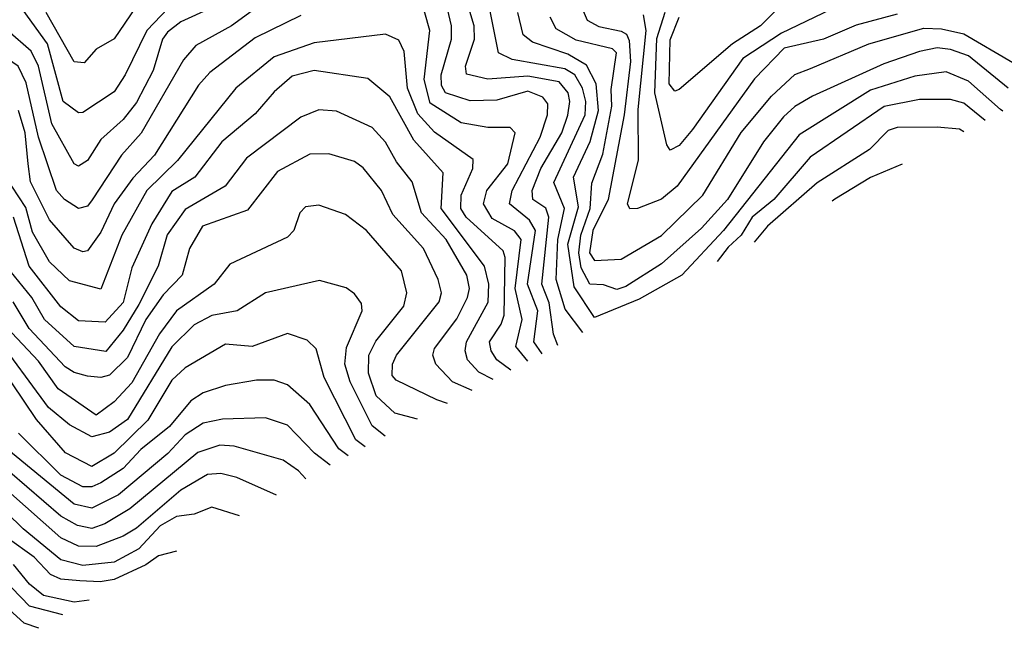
# Model space of a CAD drawing. Extents: x 1308313 to 1441400, y 959662 to 1036319.
# Tile 122 of 256: x 1378583 to 1380796, y 983371 to 984739. Entities that reach past the tile are written whole.
import ezdxf

# ---------------------------------------------------------------- set-up
doc = ezdxf.new("R2010")
doc.units = 0

msp = doc.modelspace()

# ---------------------------------------------------------------- linework, layer by layer
at = {"layer": '0CON10XD'}
for points in [[(1379757.2, 983988.5), (1379738.2, 984015), (1379747.4, 984085), (1379724.5, 984145), (1379741.8, 984265), (1379728.9, 984288.9), (1379683.9, 984325), (1379689.3, 984355), (1379752.3, 984475), (1379769.4, 984525), (1379769.9, 984549.9), (1379758.9, 984565), (1379725, 984578.7), (1379655, 984558.6), (1379595, 984557.1), (1379540.2, 984575), (1379530.9, 984590.9), (1379529.8, 984615), (1379553.6, 984695), (1379553.3, 984725), (1379527.6, 984835)], [(1379792.4, 984007), (1379782.5, 984032.5), (1379772.7, 984102.7), (1379756.1, 984145), (1379772.2, 984295), (1379765.2, 984315.2), (1379736.2, 984335), (1379734.5, 984355), (1379754.1, 984405), (1379801, 984485), (1379814.9, 984524.9), (1379819.6, 984555), (1379815.6, 984575), (1379795, 984599.3), (1379725, 984612.4), (1379635, 984605.1), (1379587, 984617), (1379584.8, 984635), (1379604.9, 984695), (1379604.1, 984725), (1379577.2, 984815)], [(1379724.9, 983971.6), (1379697.8, 984005), (1379711.9, 984065), (1379696.3, 984135), (1379710.1, 984245), (1379695, 984264.9), (1379645, 984292.6), (1379624.9, 984325), (1379632.7, 984355), (1379679.6, 984415), (1379696.3, 984485), (1379685, 984496.6), (1379635, 984497), (1379575, 984507.7), (1379505, 984551.5), (1379492.1, 984605), (1379504.3, 984715), (1379482.5, 984795)], [(1379113.8, 984765), (1379059.2, 984725), (1378978.5, 984681.5), (1378950.9, 984649.1), (1378855.8, 984484.2), (1378811.7, 984435), (1378745.7, 984334.3), (1378735, 984319.8), (1378715, 984314.8), (1378683.3, 984335), (1378665.6, 984355), (1378625.4, 984475.4), (1378597.2, 984597.2), (1378579.1, 984635), (1378555, 984651.5), (1378454.8, 984685), (1378385, 984757.8)], [(1379012.1, 984765), (1378945, 984734.5), (1378915, 984711.2), (1378904.1, 984695), (1378882.9, 984625), (1378845, 984553.2), (1378815, 984514.8), (1378765, 984470.2), (1378735, 984422.5), (1378715, 984409.7), (1378705, 984415.5), (1378654.9, 984504.9), (1378624.8, 984634.8), (1378608.6, 984668.6), (1378555, 984714.8), (1378485, 984725.9), (1378455, 984740)], [(1378916.2, 984765), (1378868.3, 984715), (1378820.1, 984615), (1378795, 984576.9), (1378725, 984530.2), (1378715, 984529.8), (1378680.5, 984555), (1378645.6, 984685), (1378590.6, 984760.6)], [(1378843.4, 984766.6), (1378795, 984696), (1378755, 984672.8)], [(1379848.2, 984036.4), (1379808.9, 984088.9), (1379788.2, 984155), (1379792.4, 984245), (1379807, 984315), (1379783.6, 984373.6), (1379853.7, 984525), (1379855.1, 984555), (1379847.4, 984585), (1379830.2, 984615), (1379808.4, 984628.4), (1379689.7, 984649.7), (1379659.2, 984665), (1379637.1, 984772.9)], [(1380425, 984771), (1380295, 984708.6), (1380208.3, 984651.7), (1380095, 984492.4), (1380065, 984456.7), (1380045, 984446.2), (1380037.6, 984457.6), (1380010.6, 984575), (1380015, 984696.9), (1380033.6, 984756.4)], [(1380301.3, 984778.7), (1380247.7, 984725), (1380185.2, 984684.8), (1380065, 984582), (1380055, 984578.2), (1380042.9, 984595), (1380045, 984694.2), (1380065.2, 984744.8)], [(1379215, 984748.5), (1379112, 984698), (1379009.9, 984620.1), (1378985, 984592.2), (1378885.8, 984435), (1378836.7, 984383.3), (1378794.9, 984325.1), (1378765, 984261.9), (1378735, 984220), (1378725, 984217.5), (1378705, 984226), (1378649.5, 984289.5), (1378607, 984375), (1378601.7, 984415), (1378594.9, 984485), (1378579.9, 984535)], [(1378755, 984672.8), (1378727.7, 984642.3), (1378705, 984644.8), (1378642.3, 984755)], [(1380792.5, 984533.2), (1380787.3, 984537.3), (1380715, 984601.1), (1380665, 984621.8), (1380595, 984612.1), (1380495, 984581), (1380335, 984480.5), (1380164.3, 984265.7), (1380071.2, 984165), (1379975, 984110.9), (1379875, 984070.2), (1379829.1, 984139.1), (1379814.7, 984235), (1379838.4, 984318.4), (1379827.2, 984385), (1379864.7, 984465.3), (1379883.8, 984535), (1379878.1, 984595), (1379856.9, 984636.9), (1379815, 984661.6), (1379735, 984688.4), (1379714.2, 984705), (1379702.4, 984755)], [(1380804.8, 984585), (1380715, 984658), (1380675, 984672.5), (1380645, 984675.7), (1380605, 984668), (1380525, 984639.9), (1380365, 984567), (1380325, 984543.8), (1380299.2, 984520.8), (1380254.8, 984465), (1380173.6, 984335), (1380115, 984270.4), (1380025, 984190.8), (1379945, 984139.7), (1379925, 984132.9), (1379895, 984143.6), (1379864.3, 984145), (1379845, 984181.6), (1379839.2, 984215), (1379844.1, 984255), (1379865.2, 984315), (1379868.5, 984371.5), (1379893.3, 984436.7), (1379913.5, 984545), (1379912.1, 984582.1), (1379924.4, 984665), (1379915, 984674), (1379833.4, 984693.4), (1379788.7, 984718.7), (1379774.8, 984745)], [(1379849.1, 984759.1), (1379858.4, 984738.4), (1379884.1, 984724.1), (1379935, 984713.5), (1379946.3, 984706.3), (1379952.5, 984692.5), (1379955.5, 984645), (1379941.2, 984525), (1379905.7, 984335), (1379871.2, 984265), (1379863.7, 984215), (1379875, 984198.3), (1379935, 984201), (1380025, 984254.4), (1380118.5, 984345), (1380204.4, 984485.6), (1380272.5, 984567.5), (1380325, 984615.7), (1380360.5, 984629.5), (1380491.2, 984685), (1380615, 984720.2), (1380655, 984718.8), (1380705, 984707.7), (1380815, 984643.1)], [(1380555, 984751.3), (1380462.9, 984727.1), (1380389.1, 984695), (1380300.7, 984675), (1380234.1, 984605.9), (1380060.4, 984365), (1380025, 984335.7), (1379971.2, 984315), (1379954.1, 984314.1), (1379949.1, 984325), (1379973.7, 984423.7), (1379972.9, 984537.1), (1379991.2, 984715), (1379985, 984750)], [(1379686.9, 983951.5), (1379655.2, 983975), (1379642.2, 983995), (1379638.6, 984015), (1379665.1, 984055), (1379671.5, 984075), (1379673.8, 984205), (1379669.4, 984219.4), (1379586.1, 984295), (1379574.4, 984315), (1379575.1, 984345), (1379601.3, 984405), (1379601.7, 984425), (1379515, 984486.4), (1379477.8, 984527.8), (1379454.7, 984585), (1379447.3, 984667.3), (1379435, 984692.9), (1379405, 984706.6), (1379325, 984696.6), (1379245, 984687.3), (1379155, 984655.8), (1379068.3, 984585), (1378937.5, 984422.5), (1378868.3, 984355), (1378812.1, 984255), (1378765, 984133.6), (1378695, 984152.5), (1378650, 984195), (1378611.7, 984261.7), (1378596.9, 984316.9), (1378565.3, 984365)], [(1379646.9, 983930.5), (1379615, 983947.1), (1379589.5, 983975), (1379584, 983995), (1379586.9, 984015), (1379635.4, 984104.6), (1379636.9, 984145), (1379627.5, 984185), (1379530, 984315), (1379534.8, 984395), (1379468.3, 984468.3), (1379415, 984565.8), (1379365, 984607.3), (1379245, 984625.2), (1379195, 984612.1), (1379155, 984577.1), (1379112.3, 984527.7), (1379037.2, 984465), (1378976.1, 984385), (1378925, 984352.9), (1378879.8, 984280.2), (1378835, 984181.8), (1378815, 984103.7), (1378775, 984059.1), (1378715, 984062.2), (1378675, 984093.7), (1378603.7, 984185), (1378568.5, 984295)], [(1380753, 984512.4), (1380705, 984551.2), (1380675, 984559.8), (1380605, 984559.7), (1380525.6, 984544.4), (1380359.6, 984430.4), (1380277.8, 984335), (1380229.3, 984295), (1380204.6, 984255), (1380175, 984227.9), (1380150.8, 984195.6)], [(1379600, 983905.8), (1379555.8, 983925), (1379517.8, 983965), (1379511, 983985), (1379515, 984000.4), (1379565, 984067), (1379589.3, 984115), (1379593.6, 984135), (1379587.6, 984165), (1379541.6, 984245), (1379485.7, 984305), (1379464.8, 984375), (1379429.7, 984419.7), (1379405, 984464.2), (1379375, 984497.2), (1379295, 984533.8), (1379255, 984536.2), (1379215, 984520.3), (1379092.2, 984427.8), (1379044.8, 984365), (1378955, 984312.4), (1378914.4, 984255.6), (1378894.2, 984185), (1378850.7, 984099.3), (1378815, 984041.7), (1378776.2, 983993.8), (1378704.9, 984004.9), (1378638.9, 984065), (1378610, 984115), (1378561.6, 984175)], [(1380705, 984487.1), (1380695, 984493), (1380645, 984497.7), (1380555, 984496.9), (1380535, 984490.4), (1380492.7, 984447.3), (1380375, 984372.8), (1380263.6, 984275), (1380233.4, 984239.1)], [(1379544.6, 983876.7), (1379520.3, 983885), (1379428.8, 983928.8), (1379419.7, 983939.7), (1379420.5, 983965), (1379430, 983985), (1379525.5, 984105), (1379530.5, 984125), (1379523, 984155), (1379490.5, 984225), (1379421.2, 984301.2), (1379395.7, 984355), (1379355, 984406.4), (1379335, 984420.2), (1379277.8, 984437.8), (1379235, 984436.6), (1379162.2, 984397.8), (1379095, 984311.4), (1378993.9, 984275), (1378964.3, 984225), (1378947.6, 984165), (1378905, 984120.8), (1378866.1, 984065), (1378825, 983980.3), (1378785, 983940.2), (1378765.2, 983934.8), (1378735, 983938.3), (1378705, 983946.2), (1378685, 983958.9), (1378604.1, 984045), (1378568.3, 984105)], [(1380566.4, 984414.2), (1380494.7, 984384.7), (1380415, 984336.1), (1380409.1, 984331.5)], [(1379477.2, 983841.2), (1379426.2, 983855), (1379383.9, 983893.9), (1379366.7, 983945), (1379367.4, 983985), (1379383.2, 984016.8), (1379445.9, 984095), (1379452.6, 984125), (1379441.1, 984175), (1379362.3, 984265), (1379315, 984301.5), (1379255, 984322.5), (1379225, 984318.2), (1379212.1, 984305), (1379198.9, 984265), (1379185, 984250.4), (1379055, 984190), (1379020, 984145), (1378935.2, 984085), (1378896.8, 984033.2), (1378835, 983922.7), (1378795, 983880.7), (1378755, 983850.6), (1378669.5, 983909.5), (1378625, 983971.4), (1378565, 984035.5)], [(1379404.3, 983802.9), (1379375, 983826.7), (1379325.6, 983925), (1379313.3, 983965), (1379317.3, 984002.7), (1379352.2, 984085), (1379351.2, 984101.2), (1379335, 984123.3), (1379316.4, 984136.4), (1379257, 984153), (1379135, 984125.2), (1379071.5, 984085), (1379015, 984074.5), (1378975, 984053.2), (1378925, 984003.7), (1378825, 983840.3), (1378785, 983812.2), (1378745, 983801.8), (1378695, 983828.3), (1378647.8, 983867.8), (1378525, 984034.1)], [(1379359.4, 983779.2), (1379338.2, 983795), (1379267.4, 983935), (1379249.5, 983999.5), (1379229.1, 984019.1), (1379185, 984033.7), (1379105, 984004.8), (1379045, 984010), (1378955, 983956.8), (1378925, 983928.9), (1378870.8, 983839.2), (1378795, 983765.2), (1378744.9, 983734.9), (1378685.5, 983765.5), (1378620.5, 983840.5), (1378565, 983923)], [(1379320.9, 983759), (1379300.4, 983775), (1379235, 983874.1), (1379185, 983918.8), (1379155, 983928.8), (1379115, 983929), (1379045, 983917.4), (1378995, 983900.3), (1378967.7, 983882.3), (1378919.5, 983825), (1378855, 983773.5), (1378815, 983730.5), (1378765, 983698.4), (1378745, 983689.5), (1378725, 983689.6), (1378675, 983715.6), (1378580.2, 983810.2)], [(1379280.4, 983737.7), (1379245.3, 983765), (1379185, 983828.1), (1379135, 983844.4), (1379038.3, 983841.7), (1378995, 983832.5), (1378955, 983806.3), (1378916, 983764), (1378805, 983671.3), (1378745, 983641.1), (1378705, 983650.2), (1378554.1, 983775)], [(1379226.1, 983707.6), (1379209.3, 983725), (1379175, 983749.4), (1379065, 983781), (1379032.6, 983782.6), (1378983.3, 983766.7), (1378830.1, 983639.9), (1378773.9, 983606.1), (1378745, 983596), (1378712.5, 983602.5), (1378675, 983623.5), (1378521.6, 983755)], [(1379077, 983624.1), (1379015, 983643.5), (1378975, 983627.7), (1378935, 983622.7), (1378898.4, 983601.6), (1378850.2, 983549.8), (1378795, 983520.2), (1378725, 983512.6), (1378675.4, 983525.4), (1378590.9, 983595), (1378440.7, 983740.7)], [(1379159.9, 983670.6), (1379070.5, 983710.5), (1379035, 983719.6), (1379005, 983717), (1378945, 983681.7), (1378845, 983596.1), (1378815, 983578.3), (1378755, 983555.3), (1378715, 983556), (1378675, 983574.6), (1378482.8, 983745)], [(1378935.5, 983544.8), (1378895, 983534.3), (1378866.1, 983513.9), (1378795, 983481.4), (1378764, 983476), (1378718, 983478), (1378675, 983481.5), (1378652.1, 983492.1), (1378615, 983531.2), (1378554.8, 983575)], [(1378625.9, 983371.4), (1378593.2, 983383.2), (1378415, 983544.1)], [(1378738.7, 983434.5), (1378705, 983430.4), (1378636.3, 983445), (1378605, 983470.6), (1378568.6, 983515)], [(1378679.5, 983401.4), (1378605, 983421.3), (1378545, 983483)]]:
    msp.add_lwpolyline(points, dxfattribs=at)

doc.saveas('drawing.dxf')
